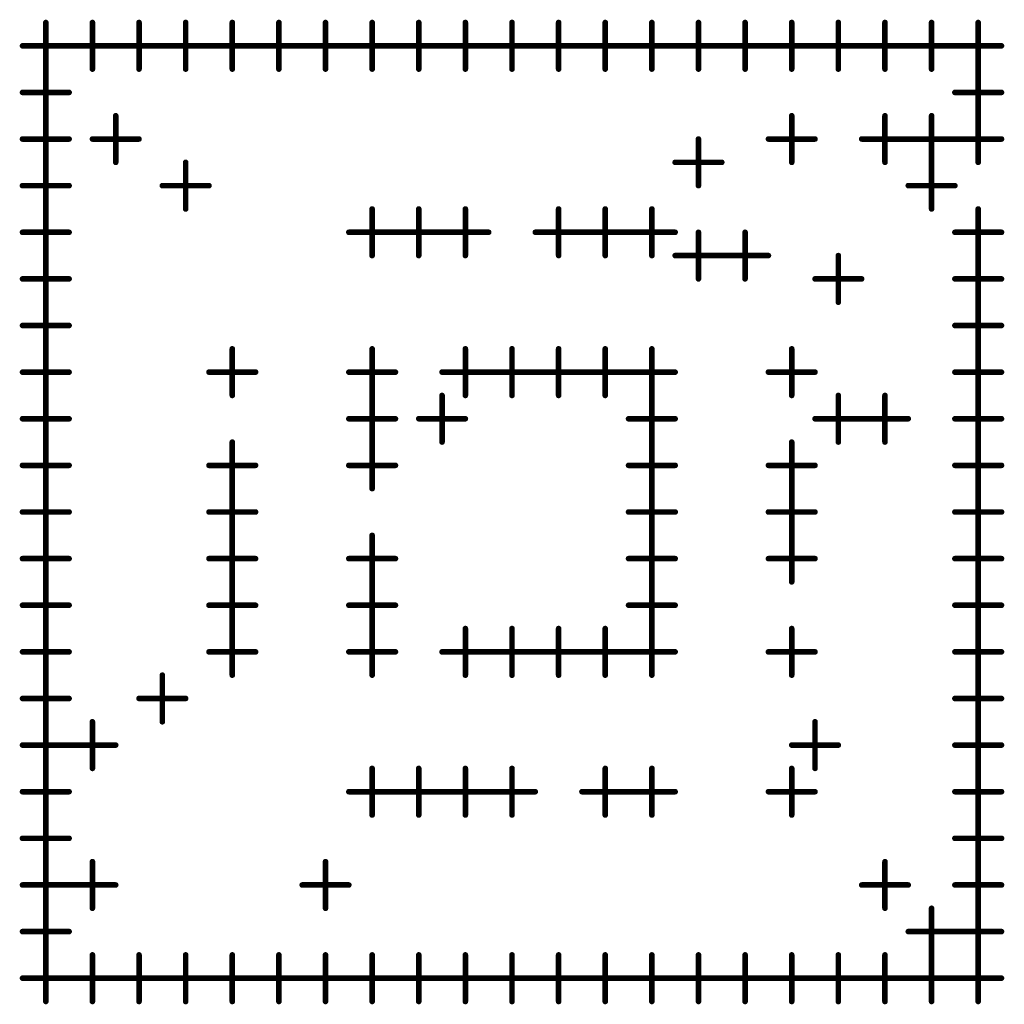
# Model space of a CAD drawing. Extents: x 28 to 61, y 24.9 to 46.
# Tile 8 of 59: x 33.6 to 34.7, y 30.3 to 31.4. Entities that reach past the tile are written whole.
import ezdxf

# ---------------------------------------------------------------- set-up
doc = ezdxf.new("R2010")
doc.units = 0
doc.layers.add('1', color=2, linetype='CONTINUOUS')

msp = doc.modelspace()

# ---------------------------------------------------------------- linework, layer by layer
at = {"layer": '1', "const_width": 0.003}
for points in [[(33.6415, 31.39, 1), (33.6385, 31.39, 1)], [(33.6915, 31.39, 1), (33.6885, 31.39, 1)], [(33.7415, 31.39, 1), (33.7385, 31.39, 1)], [(33.7915, 31.39, 1), (33.7885, 31.39, 1)], [(33.8415, 31.39, 1), (33.8385, 31.39, 1)], [(33.8915, 31.39, 1), (33.8885, 31.39, 1)], [(33.9415, 31.39, 1), (33.9385, 31.39, 1)], [(33.9915, 31.39, 1), (33.9885, 31.39, 1)], [(34.0415, 31.39, 1), (34.0385, 31.39, 1)], [(34.0915, 31.39, 1), (34.0885, 31.39, 1)], [(34.1415, 31.39, 1), (34.1385, 31.39, 1)], [(34.1915, 31.39, 1), (34.1885, 31.39, 1)], [(34.2415, 31.39, 1), (34.2385, 31.39, 1)], [(34.2915, 31.39, 1), (34.2885, 31.39, 1)], [(34.3415, 31.39, 1), (34.3385, 31.39, 1)], [(34.3915, 31.39, 1), (34.3885, 31.39, 1)], [(34.4415, 31.39, 1), (34.4385, 31.39, 1)], [(34.4915, 31.39, 1), (34.4885, 31.39, 1)], [(34.5415, 31.39, 1), (34.5385, 31.39, 1)], [(34.5915, 31.39, 1), (34.5885, 31.39, 1)], [(34.6415, 31.39, 1), (34.6385, 31.39, 1)], [(33.6165, 31.365, 1), (33.6135, 31.365, 1)], [(33.6665, 31.365, 1), (33.6635, 31.365, 1)], [(33.6665, 31.365, 1), (33.6635, 31.365, 1)], [(33.7165, 31.365, 1), (33.7135, 31.365, 1)], [(33.7165, 31.365, 1), (33.7135, 31.365, 1)], [(33.7665, 31.365, 1), (33.7635, 31.365, 1)], [(33.7665, 31.365, 1), (33.7635, 31.365, 1)], [(33.8165, 31.365, 1), (33.8135, 31.365, 1)], [(33.8165, 31.365, 1), (33.8135, 31.365, 1)], [(33.8665, 31.365, 1), (33.8635, 31.365, 1)], [(33.8665, 31.365, 1), (33.8635, 31.365, 1)], [(33.9165, 31.365, 1), (33.9135, 31.365, 1)], [(33.9165, 31.365, 1), (33.9135, 31.365, 1)], [(33.9665, 31.365, 1), (33.9635, 31.365, 1)], [(33.9665, 31.365, 1), (33.9635, 31.365, 1)], [(34.0165, 31.365, 1), (34.0135, 31.365, 1)], [(34.0165, 31.365, 1), (34.0135, 31.365, 1)], [(34.0665, 31.365, 1), (34.0635, 31.365, 1)], [(34.0665, 31.365, 1), (34.0635, 31.365, 1)], [(34.1165, 31.365, 1), (34.1135, 31.365, 1)], [(34.1165, 31.365, 1), (34.1135, 31.365, 1)], [(34.1665, 31.365, 1), (34.1635, 31.365, 1)], [(34.1665, 31.365, 1), (34.1635, 31.365, 1)], [(34.2165, 31.365, 1), (34.2135, 31.365, 1)], [(34.2165, 31.365, 1), (34.2135, 31.365, 1)], [(34.2665, 31.365, 1), (34.2635, 31.365, 1)], [(34.2665, 31.365, 1), (34.2635, 31.365, 1)], [(34.3165, 31.365, 1), (34.3135, 31.365, 1)], [(34.3165, 31.365, 1), (34.3135, 31.365, 1)], [(34.3665, 31.365, 1), (34.3635, 31.365, 1)], [(34.3665, 31.365, 1), (34.3635, 31.365, 1)], [(34.4165, 31.365, 1), (34.4135, 31.365, 1)], [(34.4165, 31.365, 1), (34.4135, 31.365, 1)], [(34.4665, 31.365, 1), (34.4635, 31.365, 1)], [(34.4665, 31.365, 1), (34.4635, 31.365, 1)], [(34.5165, 31.365, 1), (34.5135, 31.365, 1)], [(34.5165, 31.365, 1), (34.5135, 31.365, 1)], [(34.5665, 31.365, 1), (34.5635, 31.365, 1)], [(34.5665, 31.365, 1), (34.5635, 31.365, 1)], [(34.6165, 31.365, 1), (34.6135, 31.365, 1)], [(34.6165, 31.365, 1), (34.6135, 31.365, 1)], [(34.6665, 31.365, 1), (34.6635, 31.365, 1)], [(33.6415, 31.34, 1), (33.6385, 31.34, 1)], [(33.6415, 31.34, 1), (33.6385, 31.34, 1)], [(33.6915, 31.34, 1), (33.6885, 31.34, 1)], [(33.7415, 31.34, 1), (33.7385, 31.34, 1)], [(33.7915, 31.34, 1), (33.7885, 31.34, 1)], [(33.8415, 31.34, 1), (33.8385, 31.34, 1)], [(33.8915, 31.34, 1), (33.8885, 31.34, 1)], [(33.9415, 31.34, 1), (33.9385, 31.34, 1)], [(33.9915, 31.34, 1), (33.9885, 31.34, 1)], [(34.0415, 31.34, 1), (34.0385, 31.34, 1)], [(34.0915, 31.34, 1), (34.0885, 31.34, 1)], [(34.1415, 31.34, 1), (34.1385, 31.34, 1)], [(34.1915, 31.34, 1), (34.1885, 31.34, 1)], [(34.2415, 31.34, 1), (34.2385, 31.34, 1)], [(34.2915, 31.34, 1), (34.2885, 31.34, 1)], [(34.3415, 31.34, 1), (34.3385, 31.34, 1)], [(34.3915, 31.34, 1), (34.3885, 31.34, 1)], [(34.4415, 31.34, 1), (34.4385, 31.34, 1)], [(34.4915, 31.34, 1), (34.4885, 31.34, 1)], [(34.5415, 31.34, 1), (34.5385, 31.34, 1)], [(34.5915, 31.34, 1), (34.5885, 31.34, 1)], [(34.6415, 31.34, 1), (34.6385, 31.34, 1)], [(34.6415, 31.34, 1), (34.6385, 31.34, 1)], [(33.6165, 31.315, 1), (33.6135, 31.315, 1)], [(33.6665, 31.315, 1), (33.6635, 31.315, 1)], [(34.6165, 31.315, 1), (34.6135, 31.315, 1)], [(34.6665, 31.315, 1), (34.6635, 31.315, 1)], [(33.6415, 31.29, 1), (33.6385, 31.29, 1)], [(33.6415, 31.29, 1), (33.6385, 31.29, 1)], [(33.7165, 31.29, 1), (33.7135, 31.29, 1)], [(34.4415, 31.29, 1), (34.4385, 31.29, 1)], [(34.5415, 31.29, 1), (34.5385, 31.29, 1)], [(34.5915, 31.29, 1), (34.5885, 31.29, 1)], [(34.6415, 31.29, 1), (34.6385, 31.29, 1)], [(34.6415, 31.29, 1), (34.6385, 31.29, 1)], [(33.6165, 31.265, 1), (33.6135, 31.265, 1)], [(33.6665, 31.265, 1), (33.6635, 31.265, 1)], [(33.6915, 31.265, 1), (33.6885, 31.265, 1)], [(33.7415, 31.265, 1), (33.7385, 31.265, 1)], [(34.3415, 31.265, 1), (34.3385, 31.265, 1)], [(34.4165, 31.265, 1), (34.4135, 31.265, 1)], [(34.4665, 31.265, 1), (34.4635, 31.265, 1)], [(34.5165, 31.265, 1), (34.5135, 31.265, 1)], [(34.5665, 31.265, 1), (34.5635, 31.265, 1)], [(34.5665, 31.265, 1), (34.5635, 31.265, 1)], [(34.6165, 31.265, 1), (34.6135, 31.265, 1)], [(34.6165, 31.265, 1), (34.6135, 31.265, 1)], [(34.6665, 31.265, 1), (34.6635, 31.265, 1)], [(33.6415, 31.24, 1), (33.6385, 31.24, 1)], [(33.6415, 31.24, 1), (33.6385, 31.24, 1)], [(33.7165, 31.24, 1), (33.7135, 31.24, 1)], [(33.7915, 31.24, 1), (33.7885, 31.24, 1)], [(34.3165, 31.24, 1), (34.3135, 31.24, 1)], [(34.3665, 31.24, 1), (34.3635, 31.24, 1)], [(34.4415, 31.24, 1), (34.4385, 31.24, 1)], [(34.5415, 31.24, 1), (34.5385, 31.24, 1)], [(34.5915, 31.24, 1), (34.5885, 31.24, 1)], [(34.5915, 31.24, 1), (34.5885, 31.24, 1)], [(34.6415, 31.24, 1), (34.6385, 31.24, 1)], [(33.6165, 31.215, 1), (33.6135, 31.215, 1)], [(33.6665, 31.215, 1), (33.6635, 31.215, 1)], [(33.7665, 31.215, 1), (33.7635, 31.215, 1)], [(33.8165, 31.215, 1), (33.8135, 31.215, 1)], [(34.3415, 31.215, 1), (34.3385, 31.215, 1)], [(34.5665, 31.215, 1), (34.5635, 31.215, 1)], [(34.6165, 31.215, 1), (34.6135, 31.215, 1)], [(33.6415, 31.19, 1), (33.6385, 31.19, 1)], [(33.6415, 31.19, 1), (33.6385, 31.19, 1)], [(33.7915, 31.19, 1), (33.7885, 31.19, 1)], [(33.9915, 31.19, 1), (33.9885, 31.19, 1)], [(34.0415, 31.19, 1), (34.0385, 31.19, 1)], [(34.0915, 31.19, 1), (34.0885, 31.19, 1)], [(34.1915, 31.19, 1), (34.1885, 31.19, 1)], [(34.2415, 31.19, 1), (34.2385, 31.19, 1)], [(34.2915, 31.19, 1), (34.2885, 31.19, 1)], [(34.5915, 31.19, 1), (34.5885, 31.19, 1)], [(34.6415, 31.19, 1), (34.6385, 31.19, 1)], [(33.6165, 31.165, 1), (33.6135, 31.165, 1)], [(33.6665, 31.165, 1), (33.6635, 31.165, 1)], [(33.9665, 31.165, 1), (33.9635, 31.165, 1)], [(34.0165, 31.165, 1), (34.0135, 31.165, 1)], [(34.0165, 31.165, 1), (34.0135, 31.165, 1)], [(34.0665, 31.165, 1), (34.0635, 31.165, 1)], [(34.0665, 31.165, 1), (34.0635, 31.165, 1)], [(34.1165, 31.165, 1), (34.1135, 31.165, 1)], [(34.1665, 31.165, 1), (34.1635, 31.165, 1)], [(34.2165, 31.165, 1), (34.2135, 31.165, 1)], [(34.2165, 31.165, 1), (34.2135, 31.165, 1)], [(34.2665, 31.165, 1), (34.2635, 31.165, 1)], [(34.2665, 31.165, 1), (34.2635, 31.165, 1)], [(34.3165, 31.165, 1), (34.3135, 31.165, 1)], [(34.3415, 31.165, 1), (34.3385, 31.165, 1)], [(34.3915, 31.165, 1), (34.3885, 31.165, 1)], [(34.6165, 31.165, 1), (34.6135, 31.165, 1)], [(34.6665, 31.165, 1), (34.6635, 31.165, 1)], [(33.6415, 31.14, 1), (33.6385, 31.14, 1)], [(33.6415, 31.14, 1), (33.6385, 31.14, 1)], [(33.9915, 31.14, 1), (33.9885, 31.14, 1)], [(34.0415, 31.14, 1), (34.0385, 31.14, 1)], [(34.0915, 31.14, 1), (34.0885, 31.14, 1)], [(34.1915, 31.14, 1), (34.1885, 31.14, 1)], [(34.2415, 31.14, 1), (34.2385, 31.14, 1)], [(34.2915, 31.14, 1), (34.2885, 31.14, 1)], [(34.3165, 31.14, 1), (34.3135, 31.14, 1)], [(34.3665, 31.14, 1), (34.3635, 31.14, 1)], [(34.3665, 31.14, 1), (34.3635, 31.14, 1)], [(34.4165, 31.14, 1), (34.4135, 31.14, 1)], [(34.4915, 31.14, 1), (34.4885, 31.14, 1)], [(34.6415, 31.14, 1), (34.6385, 31.14, 1)], [(34.6415, 31.14, 1), (34.6385, 31.14, 1)], [(33.6165, 31.115, 1), (33.6135, 31.115, 1)], [(33.6665, 31.115, 1), (33.6635, 31.115, 1)], [(34.3415, 31.115, 1), (34.3385, 31.115, 1)], [(34.3915, 31.115, 1), (34.3885, 31.115, 1)], [(34.4665, 31.115, 1), (34.4635, 31.115, 1)], [(34.5165, 31.115, 1), (34.5135, 31.115, 1)], [(34.6165, 31.115, 1), (34.6135, 31.115, 1)], [(34.6665, 31.115, 1), (34.6635, 31.115, 1)], [(33.6415, 31.09, 1), (33.6385, 31.09, 1)], [(33.6415, 31.09, 1), (33.6385, 31.09, 1)], [(34.4915, 31.09, 1), (34.4885, 31.09, 1)], [(34.6415, 31.09, 1), (34.6385, 31.09, 1)], [(34.6415, 31.09, 1), (34.6385, 31.09, 1)], [(33.6165, 31.065, 1), (33.6135, 31.065, 1)], [(33.6665, 31.065, 1), (33.6635, 31.065, 1)], [(34.6165, 31.065, 1), (34.6135, 31.065, 1)], [(34.6665, 31.065, 1), (34.6635, 31.065, 1)], [(33.6415, 31.04, 1), (33.6385, 31.04, 1)], [(33.6415, 31.04, 1), (33.6385, 31.04, 1)], [(33.8415, 31.04, 1), (33.8385, 31.04, 1)], [(33.9915, 31.04, 1), (33.9885, 31.04, 1)], [(34.0915, 31.04, 1), (34.0885, 31.04, 1)], [(34.1415, 31.04, 1), (34.1385, 31.04, 1)], [(34.1915, 31.04, 1), (34.1885, 31.04, 1)], [(34.2415, 31.04, 1), (34.2385, 31.04, 1)], [(34.2915, 31.04, 1), (34.2885, 31.04, 1)], [(34.4415, 31.04, 1), (34.4385, 31.04, 1)], [(34.6415, 31.04, 1), (34.6385, 31.04, 1)], [(34.6415, 31.04, 1), (34.6385, 31.04, 1)], [(33.6165, 31.015, 1), (33.6135, 31.015, 1)], [(33.6665, 31.015, 1), (33.6635, 31.015, 1)], [(33.8165, 31.015, 1), (33.8135, 31.015, 1)], [(33.8665, 31.015, 1), (33.8635, 31.015, 1)], [(33.9665, 31.015, 1), (33.9635, 31.015, 1)], [(34.0165, 31.015, 1), (34.0135, 31.015, 1)], [(34.0665, 31.015, 1), (34.0635, 31.015, 1)], [(34.1165, 31.015, 1), (34.1135, 31.015, 1)], [(34.1165, 31.015, 1), (34.1135, 31.015, 1)], [(34.1665, 31.015, 1), (34.1635, 31.015, 1)], [(34.1665, 31.015, 1), (34.1635, 31.015, 1)], [(34.2165, 31.015, 1), (34.2135, 31.015, 1)], [(34.2165, 31.015, 1), (34.2135, 31.015, 1)], [(34.2665, 31.015, 1), (34.2635, 31.015, 1)], [(34.2665, 31.015, 1), (34.2635, 31.015, 1)], [(34.3165, 31.015, 1), (34.3135, 31.015, 1)], [(34.4165, 31.015, 1), (34.4135, 31.015, 1)], [(34.4665, 31.015, 1), (34.4635, 31.015, 1)], [(34.6165, 31.015, 1), (34.6135, 31.015, 1)], [(34.6665, 31.015, 1), (34.6635, 31.015, 1)], [(33.6415, 30.99, 1), (33.6385, 30.99, 1)], [(33.6415, 30.99, 1), (33.6385, 30.99, 1)], [(33.8415, 30.99, 1), (33.8385, 30.99, 1)], [(33.9915, 30.99, 1), (33.9885, 30.99, 1)], [(33.9915, 30.99, 1), (33.9885, 30.99, 1)], [(34.0665, 30.99, 1), (34.0635, 30.99, 1)], [(34.0915, 30.99, 1), (34.0885, 30.99, 1)], [(34.1415, 30.99, 1), (34.1385, 30.99, 1)], [(34.1915, 30.99, 1), (34.1885, 30.99, 1)], [(34.2415, 30.99, 1), (34.2385, 30.99, 1)], [(34.2915, 30.99, 1), (34.2885, 30.99, 1)], [(34.2915, 30.99, 1), (34.2885, 30.99, 1)], [(34.4415, 30.99, 1), (34.4385, 30.99, 1)], [(34.4915, 30.99, 1), (34.4885, 30.99, 1)], [(34.5415, 30.99, 1), (34.5385, 30.99, 1)], [(34.6415, 30.99, 1), (34.6385, 30.99, 1)], [(34.6415, 30.99, 1), (34.6385, 30.99, 1)], [(33.6165, 30.965, 1), (33.6135, 30.965, 1)], [(33.6665, 30.965, 1), (33.6635, 30.965, 1)], [(33.9665, 30.965, 1), (33.9635, 30.965, 1)], [(34.0165, 30.965, 1), (34.0135, 30.965, 1)], [(34.0415, 30.965, 1), (34.0385, 30.965, 1)], [(34.0915, 30.965, 1), (34.0885, 30.965, 1)], [(34.2665, 30.965, 1), (34.2635, 30.965, 1)], [(34.3165, 30.965, 1), (34.3135, 30.965, 1)], [(34.4665, 30.965, 1), (34.4635, 30.965, 1)], [(34.5165, 30.965, 1), (34.5135, 30.965, 1)], [(34.5165, 30.965, 1), (34.5135, 30.965, 1)], [(34.5665, 30.965, 1), (34.5635, 30.965, 1)], [(34.6165, 30.965, 1), (34.6135, 30.965, 1)], [(34.6665, 30.965, 1), (34.6635, 30.965, 1)], [(33.6415, 30.94, 1), (33.6385, 30.94, 1)], [(33.6415, 30.94, 1), (33.6385, 30.94, 1)], [(33.8415, 30.94, 1), (33.8385, 30.94, 1)], [(33.9915, 30.94, 1), (33.9885, 30.94, 1)], [(33.9915, 30.94, 1), (33.9885, 30.94, 1)], [(34.0665, 30.94, 1), (34.0635, 30.94, 1)], [(34.2915, 30.94, 1), (34.2885, 30.94, 1)], [(34.2915, 30.94, 1), (34.2885, 30.94, 1)], [(34.4415, 30.94, 1), (34.4385, 30.94, 1)], [(34.4915, 30.94, 1), (34.4885, 30.94, 1)], [(34.5415, 30.94, 1), (34.5385, 30.94, 1)], [(34.6415, 30.94, 1), (34.6385, 30.94, 1)], [(34.6415, 30.94, 1), (34.6385, 30.94, 1)], [(33.6165, 30.915, 1), (33.6135, 30.915, 1)], [(33.6665, 30.915, 1), (33.6635, 30.915, 1)], [(33.8165, 30.915, 1), (33.8135, 30.915, 1)], [(33.8665, 30.915, 1), (33.8635, 30.915, 1)], [(33.9665, 30.915, 1), (33.9635, 30.915, 1)], [(34.0165, 30.915, 1), (34.0135, 30.915, 1)], [(34.2665, 30.915, 1), (34.2635, 30.915, 1)], [(34.3165, 30.915, 1), (34.3135, 30.915, 1)], [(34.4165, 30.915, 1), (34.4135, 30.915, 1)], [(34.4665, 30.915, 1), (34.4635, 30.915, 1)], [(34.6165, 30.915, 1), (34.6135, 30.915, 1)], [(34.6665, 30.915, 1), (34.6635, 30.915, 1)], [(33.6415, 30.89, 1), (33.6385, 30.89, 1)], [(33.6415, 30.89, 1), (33.6385, 30.89, 1)], [(33.8415, 30.89, 1), (33.8385, 30.89, 1)], [(33.8415, 30.89, 1), (33.8385, 30.89, 1)], [(33.9915, 30.89, 1), (33.9885, 30.89, 1)], [(34.2915, 30.89, 1), (34.2885, 30.89, 1)], [(34.2915, 30.89, 1), (34.2885, 30.89, 1)], [(34.4415, 30.89, 1), (34.4385, 30.89, 1)], [(34.4415, 30.89, 1), (34.4385, 30.89, 1)], [(34.6415, 30.89, 1), (34.6385, 30.89, 1)], [(34.6415, 30.89, 1), (34.6385, 30.89, 1)], [(33.6165, 30.865, 1), (33.6135, 30.865, 1)], [(33.6665, 30.865, 1), (33.6635, 30.865, 1)], [(33.8165, 30.865, 1), (33.8135, 30.865, 1)], [(33.8665, 30.865, 1), (33.8635, 30.865, 1)], [(34.2665, 30.865, 1), (34.2635, 30.865, 1)], [(34.3165, 30.865, 1), (34.3135, 30.865, 1)], [(34.4165, 30.865, 1), (34.4135, 30.865, 1)], [(34.4665, 30.865, 1), (34.4635, 30.865, 1)], [(34.6165, 30.865, 1), (34.6135, 30.865, 1)], [(34.6665, 30.865, 1), (34.6635, 30.865, 1)], [(33.6415, 30.84, 1), (33.6385, 30.84, 1)], [(33.6415, 30.84, 1), (33.6385, 30.84, 1)], [(33.8415, 30.84, 1), (33.8385, 30.84, 1)], [(33.8415, 30.84, 1), (33.8385, 30.84, 1)], [(33.9915, 30.84, 1), (33.9885, 30.84, 1)], [(34.2915, 30.84, 1), (34.2885, 30.84, 1)], [(34.2915, 30.84, 1), (34.2885, 30.84, 1)], [(34.4415, 30.84, 1), (34.4385, 30.84, 1)], [(34.4415, 30.84, 1), (34.4385, 30.84, 1)], [(34.6415, 30.84, 1), (34.6385, 30.84, 1)], [(34.6415, 30.84, 1), (34.6385, 30.84, 1)], [(33.6165, 30.815, 1), (33.6135, 30.815, 1)], [(33.6665, 30.815, 1), (33.6635, 30.815, 1)], [(33.8165, 30.815, 1), (33.8135, 30.815, 1)], [(33.8665, 30.815, 1), (33.8635, 30.815, 1)], [(33.9665, 30.815, 1), (33.9635, 30.815, 1)], [(34.0165, 30.815, 1), (34.0135, 30.815, 1)], [(34.2665, 30.815, 1), (34.2635, 30.815, 1)], [(34.3165, 30.815, 1), (34.3135, 30.815, 1)], [(34.4165, 30.815, 1), (34.4135, 30.815, 1)], [(34.4665, 30.815, 1), (34.4635, 30.815, 1)], [(34.6165, 30.815, 1), (34.6135, 30.815, 1)], [(34.6665, 30.815, 1), (34.6635, 30.815, 1)], [(33.6415, 30.79, 1), (33.6385, 30.79, 1)], [(33.6415, 30.79, 1), (33.6385, 30.79, 1)], [(33.8415, 30.79, 1), (33.8385, 30.79, 1)], [(33.8415, 30.79, 1), (33.8385, 30.79, 1)], [(33.9915, 30.79, 1), (33.9885, 30.79, 1)], [(33.9915, 30.79, 1), (33.9885, 30.79, 1)], [(34.2915, 30.79, 1), (34.2885, 30.79, 1)], [(34.2915, 30.79, 1), (34.2885, 30.79, 1)], [(34.4415, 30.79, 1), (34.4385, 30.79, 1)], [(34.6415, 30.79, 1), (34.6385, 30.79, 1)], [(34.6415, 30.79, 1), (34.6385, 30.79, 1)], [(33.6165, 30.765, 1), (33.6135, 30.765, 1)], [(33.6665, 30.765, 1), (33.6635, 30.765, 1)], [(33.8165, 30.765, 1), (33.8135, 30.765, 1)], [(33.8665, 30.765, 1), (33.8635, 30.765, 1)], [(33.9665, 30.765, 1), (33.9635, 30.765, 1)], [(34.0165, 30.765, 1), (34.0135, 30.765, 1)], [(34.2665, 30.765, 1), (34.2635, 30.765, 1)], [(34.3165, 30.765, 1), (34.3135, 30.765, 1)], [(34.6165, 30.765, 1), (34.6135, 30.765, 1)], [(34.6665, 30.765, 1), (34.6635, 30.765, 1)], [(33.6415, 30.74, 1), (33.6385, 30.74, 1)], [(33.6415, 30.74, 1), (33.6385, 30.74, 1)], [(33.8415, 30.74, 1), (33.8385, 30.74, 1)], [(33.8415, 30.74, 1), (33.8385, 30.74, 1)], [(33.9915, 30.74, 1), (33.9885, 30.74, 1)], [(33.9915, 30.74, 1), (33.9885, 30.74, 1)], [(34.0915, 30.74, 1), (34.0885, 30.74, 1)], [(34.1415, 30.74, 1), (34.1385, 30.74, 1)], [(34.1915, 30.74, 1), (34.1885, 30.74, 1)], [(34.2415, 30.74, 1), (34.2385, 30.74, 1)], [(34.2915, 30.74, 1), (34.2885, 30.74, 1)], [(34.2915, 30.74, 1), (34.2885, 30.74, 1)], [(34.4415, 30.74, 1), (34.4385, 30.74, 1)], [(34.6415, 30.74, 1), (34.6385, 30.74, 1)], [(34.6415, 30.74, 1), (34.6385, 30.74, 1)], [(33.6165, 30.715, 1), (33.6135, 30.715, 1)], [(33.6665, 30.715, 1), (33.6635, 30.715, 1)], [(33.8165, 30.715, 1), (33.8135, 30.715, 1)], [(33.8665, 30.715, 1), (33.8635, 30.715, 1)], [(33.9665, 30.715, 1), (33.9635, 30.715, 1)], [(34.0165, 30.715, 1), (34.0135, 30.715, 1)], [(34.0665, 30.715, 1), (34.0635, 30.715, 1)], [(34.1165, 30.715, 1), (34.1135, 30.715, 1)], [(34.1165, 30.715, 1), (34.1135, 30.715, 1)], [(34.1665, 30.715, 1), (34.1635, 30.715, 1)], [(34.1665, 30.715, 1), (34.1635, 30.715, 1)], [(34.2165, 30.715, 1), (34.2135, 30.715, 1)], [(34.2165, 30.715, 1), (34.2135, 30.715, 1)], [(34.2665, 30.715, 1), (34.2635, 30.715, 1)], [(34.2665, 30.715, 1), (34.2635, 30.715, 1)], [(34.3165, 30.715, 1), (34.3135, 30.715, 1)], [(34.4165, 30.715, 1), (34.4135, 30.715, 1)], [(34.4665, 30.715, 1), (34.4635, 30.715, 1)], [(34.6165, 30.715, 1), (34.6135, 30.715, 1)], [(34.6665, 30.715, 1), (34.6635, 30.715, 1)], [(33.6415, 30.69, 1), (33.6385, 30.69, 1)], [(33.6415, 30.69, 1), (33.6385, 30.69, 1)], [(33.7665, 30.69, 1), (33.7635, 30.69, 1)], [(33.8415, 30.69, 1), (33.8385, 30.69, 1)], [(33.9915, 30.69, 1), (33.9885, 30.69, 1)], [(34.0915, 30.69, 1), (34.0885, 30.69, 1)], [(34.1415, 30.69, 1), (34.1385, 30.69, 1)], [(34.1915, 30.69, 1), (34.1885, 30.69, 1)], [(34.2415, 30.69, 1), (34.2385, 30.69, 1)], [(34.2915, 30.69, 1), (34.2885, 30.69, 1)], [(34.4415, 30.69, 1), (34.4385, 30.69, 1)], [(34.6415, 30.69, 1), (34.6385, 30.69, 1)], [(34.6415, 30.69, 1), (34.6385, 30.69, 1)], [(33.6165, 30.665, 1), (33.6135, 30.665, 1)], [(33.6665, 30.665, 1), (33.6635, 30.665, 1)], [(33.7415, 30.665, 1), (33.7385, 30.665, 1)], [(33.7915, 30.665, 1), (33.7885, 30.665, 1)], [(34.6165, 30.665, 1), (34.6135, 30.665, 1)], [(34.6665, 30.665, 1), (34.6635, 30.665, 1)], [(33.6415, 30.64, 1), (33.6385, 30.64, 1)], [(33.6415, 30.64, 1), (33.6385, 30.64, 1)], [(33.6915, 30.64, 1), (33.6885, 30.64, 1)], [(33.7665, 30.64, 1), (33.7635, 30.64, 1)], [(34.4665, 30.64, 1), (34.4635, 30.64, 1)], [(34.6415, 30.64, 1), (34.6385, 30.64, 1)], [(34.6415, 30.64, 1), (34.6385, 30.64, 1)], [(33.6165, 30.615, 1), (33.6135, 30.615, 1)], [(33.6665, 30.615, 1), (33.6635, 30.615, 1)], [(33.6665, 30.615, 1), (33.6635, 30.615, 1)], [(33.7165, 30.615, 1), (33.7135, 30.615, 1)], [(34.4415, 30.615, 1), (34.4385, 30.615, 1)], [(34.4915, 30.615, 1), (34.4885, 30.615, 1)], [(34.6165, 30.615, 1), (34.6135, 30.615, 1)], [(34.6665, 30.615, 1), (34.6635, 30.615, 1)], [(33.6415, 30.59, 1), (33.6385, 30.59, 1)], [(33.6415, 30.59, 1), (33.6385, 30.59, 1)], [(33.6915, 30.59, 1), (33.6885, 30.59, 1)], [(33.9915, 30.59, 1), (33.9885, 30.59, 1)], [(34.0415, 30.59, 1), (34.0385, 30.59, 1)], [(34.0915, 30.59, 1), (34.0885, 30.59, 1)], [(34.1415, 30.59, 1), (34.1385, 30.59, 1)], [(34.2415, 30.59, 1), (34.2385, 30.59, 1)], [(34.2915, 30.59, 1), (34.2885, 30.59, 1)], [(34.4415, 30.59, 1), (34.4385, 30.59, 1)], [(34.4665, 30.59, 1), (34.4635, 30.59, 1)], [(34.6415, 30.59, 1), (34.6385, 30.59, 1)], [(34.6415, 30.59, 1), (34.6385, 30.59, 1)], [(33.6165, 30.565, 1), (33.6135, 30.565, 1)], [(33.6665, 30.565, 1), (33.6635, 30.565, 1)], [(33.9665, 30.565, 1), (33.9635, 30.565, 1)], [(34.0165, 30.565, 1), (34.0135, 30.565, 1)], [(34.0165, 30.565, 1), (34.0135, 30.565, 1)], [(34.0665, 30.565, 1), (34.0635, 30.565, 1)], [(34.0665, 30.565, 1), (34.0635, 30.565, 1)], [(34.1165, 30.565, 1), (34.1135, 30.565, 1)], [(34.1165, 30.565, 1), (34.1135, 30.565, 1)], [(34.1665, 30.565, 1), (34.1635, 30.565, 1)], [(34.2165, 30.565, 1), (34.2135, 30.565, 1)], [(34.2665, 30.565, 1), (34.2635, 30.565, 1)], [(34.2665, 30.565, 1), (34.2635, 30.565, 1)], [(34.3165, 30.565, 1), (34.3135, 30.565, 1)], [(34.4165, 30.565, 1), (34.4135, 30.565, 1)], [(34.4665, 30.565, 1), (34.4635, 30.565, 1)], [(34.6165, 30.565, 1), (34.6135, 30.565, 1)], [(34.6665, 30.565, 1), (34.6635, 30.565, 1)], [(33.6415, 30.54, 1), (33.6385, 30.54, 1)], [(33.6415, 30.54, 1), (33.6385, 30.54, 1)], [(33.9915, 30.54, 1), (33.9885, 30.54, 1)], [(34.0415, 30.54, 1), (34.0385, 30.54, 1)], [(34.0915, 30.54, 1), (34.0885, 30.54, 1)], [(34.1415, 30.54, 1), (34.1385, 30.54, 1)], [(34.2415, 30.54, 1), (34.2385, 30.54, 1)], [(34.2915, 30.54, 1), (34.2885, 30.54, 1)], [(34.4415, 30.54, 1), (34.4385, 30.54, 1)], [(34.6415, 30.54, 1), (34.6385, 30.54, 1)], [(34.6415, 30.54, 1), (34.6385, 30.54, 1)], [(33.6165, 30.515, 1), (33.6135, 30.515, 1)], [(33.6665, 30.515, 1), (33.6635, 30.515, 1)], [(34.6165, 30.515, 1), (34.6135, 30.515, 1)], [(34.6665, 30.515, 1), (34.6635, 30.515, 1)], [(33.6415, 30.49, 1), (33.6385, 30.49, 1)], [(33.6415, 30.49, 1), (33.6385, 30.49, 1)], [(33.6915, 30.49, 1), (33.6885, 30.49, 1)], [(33.9415, 30.49, 1), (33.9385, 30.49, 1)], [(34.5415, 30.49, 1), (34.5385, 30.49, 1)], [(34.6415, 30.49, 1), (34.6385, 30.49, 1)], [(34.6415, 30.49, 1), (34.6385, 30.49, 1)], [(33.6165, 30.465, 1), (33.6135, 30.465, 1)], [(33.6665, 30.465, 1), (33.6635, 30.465, 1)], [(33.6665, 30.465, 1), (33.6635, 30.465, 1)], [(33.7165, 30.465, 1), (33.7135, 30.465, 1)], [(33.9165, 30.465, 1), (33.9135, 30.465, 1)], [(33.9665, 30.465, 1), (33.9635, 30.465, 1)], [(34.5165, 30.465, 1), (34.5135, 30.465, 1)], [(34.5665, 30.465, 1), (34.5635, 30.465, 1)], [(34.6165, 30.465, 1), (34.6135, 30.465, 1)], [(34.6665, 30.465, 1), (34.6635, 30.465, 1)], [(33.6415, 30.44, 1), (33.6385, 30.44, 1)], [(33.6415, 30.44, 1), (33.6385, 30.44, 1)], [(33.6915, 30.44, 1), (33.6885, 30.44, 1)], [(33.9415, 30.44, 1), (33.9385, 30.44, 1)], [(34.5415, 30.44, 1), (34.5385, 30.44, 1)], [(34.5915, 30.44, 1), (34.5885, 30.44, 1)], [(34.6415, 30.44, 1), (34.6385, 30.44, 1)], [(34.6415, 30.44, 1), (34.6385, 30.44, 1)], [(33.6165, 30.415, 1), (33.6135, 30.415, 1)], [(33.6665, 30.415, 1), (33.6635, 30.415, 1)], [(34.5665, 30.415, 1), (34.5635, 30.415, 1)], [(34.6165, 30.415, 1), (34.6135, 30.415, 1)], [(34.6165, 30.415, 1), (34.6135, 30.415, 1)], [(34.6665, 30.415, 1), (34.6635, 30.415, 1)], [(33.6415, 30.39, 1), (33.6385, 30.39, 1)], [(33.6415, 30.39, 1), (33.6385, 30.39, 1)], [(33.6915, 30.39, 1), (33.6885, 30.39, 1)], [(33.7415, 30.39, 1), (33.7385, 30.39, 1)], [(33.7915, 30.39, 1), (33.7885, 30.39, 1)], [(33.8415, 30.39, 1), (33.8385, 30.39, 1)], [(33.8915, 30.39, 1), (33.8885, 30.39, 1)], [(33.9415, 30.39, 1), (33.9385, 30.39, 1)], [(33.9915, 30.39, 1), (33.9885, 30.39, 1)], [(34.0415, 30.39, 1), (34.0385, 30.39, 1)], [(34.0915, 30.39, 1), (34.0885, 30.39, 1)], [(34.1415, 30.39, 1), (34.1385, 30.39, 1)], [(34.1915, 30.39, 1), (34.1885, 30.39, 1)], [(34.2415, 30.39, 1), (34.2385, 30.39, 1)], [(34.2915, 30.39, 1), (34.2885, 30.39, 1)], [(34.3415, 30.39, 1), (34.3385, 30.39, 1)], [(34.3915, 30.39, 1), (34.3885, 30.39, 1)], [(34.4415, 30.39, 1), (34.4385, 30.39, 1)], [(34.4915, 30.39, 1), (34.4885, 30.39, 1)], [(34.5415, 30.39, 1), (34.5385, 30.39, 1)], [(34.5915, 30.39, 1), (34.5885, 30.39, 1)], [(34.5915, 30.39, 1), (34.5885, 30.39, 1)], [(34.6415, 30.39, 1), (34.6385, 30.39, 1)], [(34.6415, 30.39, 1), (34.6385, 30.39, 1)], [(33.6165, 30.365, 1), (33.6135, 30.365, 1)], [(33.6665, 30.365, 1), (33.6635, 30.365, 1)], [(33.6665, 30.365, 1), (33.6635, 30.365, 1)], [(33.7165, 30.365, 1), (33.7135, 30.365, 1)], [(33.7165, 30.365, 1), (33.7135, 30.365, 1)], [(33.7665, 30.365, 1), (33.7635, 30.365, 1)], [(33.7665, 30.365, 1), (33.7635, 30.365, 1)], [(33.8165, 30.365, 1), (33.8135, 30.365, 1)], [(33.8165, 30.365, 1), (33.8135, 30.365, 1)], [(33.8665, 30.365, 1), (33.8635, 30.365, 1)], [(33.8665, 30.365, 1), (33.8635, 30.365, 1)], [(33.9165, 30.365, 1), (33.9135, 30.365, 1)], [(33.9165, 30.365, 1), (33.9135, 30.365, 1)], [(33.9665, 30.365, 1), (33.9635, 30.365, 1)], [(33.9665, 30.365, 1), (33.9635, 30.365, 1)], [(34.0165, 30.365, 1), (34.0135, 30.365, 1)], [(34.0165, 30.365, 1), (34.0135, 30.365, 1)], [(34.0665, 30.365, 1), (34.0635, 30.365, 1)], [(34.0665, 30.365, 1), (34.0635, 30.365, 1)], [(34.1165, 30.365, 1), (34.1135, 30.365, 1)], [(34.1165, 30.365, 1), (34.1135, 30.365, 1)], [(34.1665, 30.365, 1), (34.1635, 30.365, 1)], [(34.1665, 30.365, 1), (34.1635, 30.365, 1)], [(34.2165, 30.365, 1), (34.2135, 30.365, 1)], [(34.2165, 30.365, 1), (34.2135, 30.365, 1)], [(34.2665, 30.365, 1), (34.2635, 30.365, 1)], [(34.2665, 30.365, 1), (34.2635, 30.365, 1)], [(34.3165, 30.365, 1), (34.3135, 30.365, 1)], [(34.3165, 30.365, 1), (34.3135, 30.365, 1)], [(34.3665, 30.365, 1), (34.3635, 30.365, 1)], [(34.3665, 30.365, 1), (34.3635, 30.365, 1)], [(34.4165, 30.365, 1), (34.4135, 30.365, 1)], [(34.4165, 30.365, 1), (34.4135, 30.365, 1)], [(34.4665, 30.365, 1), (34.4635, 30.365, 1)], [(34.4665, 30.365, 1), (34.4635, 30.365, 1)], [(34.5165, 30.365, 1), (34.5135, 30.365, 1)], [(34.5165, 30.365, 1), (34.5135, 30.365, 1)], [(34.5665, 30.365, 1), (34.5635, 30.365, 1)], [(34.5665, 30.365, 1), (34.5635, 30.365, 1)], [(34.6165, 30.365, 1), (34.6135, 30.365, 1)], [(34.6165, 30.365, 1), (34.6135, 30.365, 1)], [(34.6665, 30.365, 1), (34.6635, 30.365, 1)], [(33.6415, 30.34, 1), (33.6385, 30.34, 1)], [(33.6915, 30.34, 1), (33.6885, 30.34, 1)], [(33.7415, 30.34, 1), (33.7385, 30.34, 1)], [(33.7915, 30.34, 1), (33.7885, 30.34, 1)], [(33.8415, 30.34, 1), (33.8385, 30.34, 1)], [(33.8915, 30.34, 1), (33.8885, 30.34, 1)], [(33.9415, 30.34, 1), (33.9385, 30.34, 1)], [(33.9915, 30.34, 1), (33.9885, 30.34, 1)], [(34.0415, 30.34, 1), (34.0385, 30.34, 1)], [(34.0915, 30.34, 1), (34.0885, 30.34, 1)], [(34.1415, 30.34, 1), (34.1385, 30.34, 1)], [(34.1915, 30.34, 1), (34.1885, 30.34, 1)], [(34.2415, 30.34, 1), (34.2385, 30.34, 1)], [(34.2915, 30.34, 1), (34.2885, 30.34, 1)], [(34.3415, 30.34, 1), (34.3385, 30.34, 1)], [(34.3915, 30.34, 1), (34.3885, 30.34, 1)], [(34.4415, 30.34, 1), (34.4385, 30.34, 1)], [(34.4915, 30.34, 1), (34.4885, 30.34, 1)], [(34.5415, 30.34, 1), (34.5385, 30.34, 1)], [(34.5915, 30.34, 1), (34.5885, 30.34, 1)], [(34.6415, 30.34, 1), (34.6385, 30.34, 1)]]:
    msp.add_lwpolyline(points, format="xyb", close=True, dxfattribs=at)
at = {"layer": '1', "const_width": 0.006}
for points in [[(33.64, 31.34), (33.64, 31.39)], [(33.69, 31.34), (33.69, 31.39)], [(33.74, 31.34), (33.74, 31.39)], [(33.79, 31.34), (33.79, 31.39)], [(33.84, 31.34), (33.84, 31.39)], [(33.89, 31.34), (33.89, 31.39)], [(33.94, 31.34), (33.94, 31.39)], [(33.99, 31.34), (33.99, 31.39)], [(34.04, 31.34), (34.04, 31.39)], [(34.09, 31.34), (34.09, 31.39)], [(34.14, 31.34), (34.14, 31.39)], [(34.19, 31.34), (34.19, 31.39)], [(34.24, 31.34), (34.24, 31.39)], [(34.29, 31.34), (34.29, 31.39)], [(34.34, 31.34), (34.34, 31.39)], [(34.39, 31.34), (34.39, 31.39)], [(34.44, 31.34), (34.44, 31.39)], [(34.49, 31.34), (34.49, 31.39)], [(34.54, 31.34), (34.54, 31.39)], [(34.59, 31.34), (34.59, 31.39)], [(34.64, 31.34), (34.64, 31.39)], [(33.615, 31.365), (33.665, 31.365)], [(33.665, 31.365), (33.715, 31.365)], [(33.715, 31.365), (33.765, 31.365)], [(33.765, 31.365), (33.815, 31.365)], [(33.815, 31.365), (33.865, 31.365)], [(33.865, 31.365), (33.915, 31.365)], [(33.915, 31.365), (33.965, 31.365)], [(33.965, 31.365), (34.015, 31.365)], [(34.015, 31.365), (34.065, 31.365)], [(34.065, 31.365), (34.115, 31.365)], [(34.115, 31.365), (34.165, 31.365)], [(34.165, 31.365), (34.215, 31.365)], [(34.215, 31.365), (34.265, 31.365)], [(34.265, 31.365), (34.315, 31.365)], [(34.315, 31.365), (34.365, 31.365)], [(34.365, 31.365), (34.415, 31.365)], [(34.415, 31.365), (34.465, 31.365)], [(34.465, 31.365), (34.515, 31.365)], [(34.515, 31.365), (34.565, 31.365)], [(34.565, 31.365), (34.615, 31.365)], [(34.615, 31.365), (34.665, 31.365)], [(33.64, 31.29), (33.64, 31.34)], [(34.64, 31.29), (34.64, 31.34)], [(33.615, 31.315), (33.665, 31.315)], [(34.615, 31.315), (34.665, 31.315)], [(33.64, 31.24), (33.64, 31.29)], [(33.715, 31.24), (33.715, 31.29)], [(34.44, 31.24), (34.44, 31.29)], [(34.54, 31.24), (34.54, 31.29)], [(34.59, 31.24), (34.59, 31.29)], [(34.64, 31.24), (34.64, 31.29)], [(33.615, 31.265), (33.665, 31.265)], [(33.69, 31.265), (33.74, 31.265)], [(34.34, 31.215), (34.34, 31.265)], [(34.415, 31.265), (34.465, 31.265)], [(34.515, 31.265), (34.565, 31.265)], [(34.565, 31.265), (34.615, 31.265)], [(34.615, 31.265), (34.665, 31.265)], [(33.64, 31.19), (33.64, 31.24)], [(33.79, 31.19), (33.79, 31.24)], [(34.315, 31.24), (34.365, 31.24)], [(34.59, 31.19), (34.59, 31.24)], [(33.615, 31.215), (33.665, 31.215)], [(33.765, 31.215), (33.815, 31.215)], [(34.565, 31.215), (34.615, 31.215)], [(33.64, 31.14), (33.64, 31.19)], [(33.99, 31.14), (33.99, 31.19)], [(34.04, 31.14), (34.04, 31.19)], [(34.09, 31.14), (34.09, 31.19)], [(34.19, 31.14), (34.19, 31.19)], [(34.24, 31.14), (34.24, 31.19)], [(34.29, 31.14), (34.29, 31.19)], [(34.64, 31.14), (34.64, 31.19)], [(33.615, 31.165), (33.665, 31.165)], [(33.965, 31.165), (34.015, 31.165)], [(34.015, 31.165), (34.065, 31.165)], [(34.065, 31.165), (34.115, 31.165)], [(34.165, 31.165), (34.215, 31.165)], [(34.215, 31.165), (34.265, 31.165)], [(34.265, 31.165), (34.315, 31.165)], [(34.34, 31.115), (34.34, 31.165)], [(34.39, 31.115), (34.39, 31.165)], [(34.615, 31.165), (34.665, 31.165)], [(33.64, 31.09), (33.64, 31.14)], [(34.315, 31.14), (34.365, 31.14)], [(34.365, 31.14), (34.415, 31.14)], [(34.49, 31.09), (34.49, 31.14)], [(34.64, 31.09), (34.64, 31.14)], [(33.615, 31.115), (33.665, 31.115)], [(34.465, 31.115), (34.515, 31.115)], [(34.615, 31.115), (34.665, 31.115)], [(33.64, 31.04), (33.64, 31.09)], [(34.64, 31.04), (34.64, 31.09)], [(33.615, 31.065), (33.665, 31.065)], [(34.615, 31.065), (34.665, 31.065)], [(33.64, 30.99), (33.64, 31.04)], [(33.84, 30.99), (33.84, 31.04)], [(33.99, 30.99), (33.99, 31.04)], [(34.09, 30.99), (34.09, 31.04)], [(34.14, 30.99), (34.14, 31.04)], [(34.19, 30.99), (34.19, 31.04)], [(34.24, 30.99), (34.24, 31.04)], [(34.29, 30.99), (34.29, 31.04)], [(34.44, 30.99), (34.44, 31.04)], [(34.64, 30.99), (34.64, 31.04)], [(33.615, 31.015), (33.665, 31.015)], [(33.815, 31.015), (33.865, 31.015)], [(33.965, 31.015), (34.015, 31.015)], [(34.065, 31.015), (34.115, 31.015)], [(34.115, 31.015), (34.165, 31.015)], [(34.165, 31.015), (34.215, 31.015)], [(34.215, 31.015), (34.265, 31.015)], [(34.265, 31.015), (34.315, 31.015)], [(34.415, 31.015), (34.465, 31.015)], [(34.615, 31.015), (34.665, 31.015)], [(33.64, 30.94), (33.64, 30.99)], [(33.99, 30.94), (33.99, 30.99)], [(34.065, 30.94), (34.065, 30.99)], [(34.29, 30.94), (34.29, 30.99)], [(34.49, 30.94), (34.49, 30.99)], [(34.54, 30.94), (34.54, 30.99)], [(34.64, 30.94), (34.64, 30.99)], [(33.615, 30.965), (33.665, 30.965)], [(33.965, 30.965), (34.015, 30.965)], [(34.04, 30.965), (34.09, 30.965)], [(34.265, 30.965), (34.315, 30.965)], [(34.465, 30.965), (34.515, 30.965)], [(34.515, 30.965), (34.565, 30.965)], [(34.615, 30.965), (34.665, 30.965)], [(33.64, 30.89), (33.64, 30.94)], [(33.84, 30.89), (33.84, 30.94)], [(33.99, 30.89), (33.99, 30.94)], [(34.29, 30.89), (34.29, 30.94)], [(34.44, 30.89), (34.44, 30.94)], [(34.64, 30.89), (34.64, 30.94)], [(33.615, 30.915), (33.665, 30.915)], [(33.815, 30.915), (33.865, 30.915)], [(33.965, 30.915), (34.015, 30.915)], [(34.265, 30.915), (34.315, 30.915)], [(34.415, 30.915), (34.465, 30.915)], [(34.615, 30.915), (34.665, 30.915)], [(33.64, 30.84), (33.64, 30.89)], [(33.84, 30.84), (33.84, 30.89)], [(34.29, 30.84), (34.29, 30.89)], [(34.44, 30.84), (34.44, 30.89)], [(34.64, 30.84), (34.64, 30.89)], [(33.615, 30.865), (33.665, 30.865)], [(33.815, 30.865), (33.865, 30.865)], [(34.265, 30.865), (34.315, 30.865)], [(34.415, 30.865), (34.465, 30.865)], [(34.615, 30.865), (34.665, 30.865)], [(33.64, 30.79), (33.64, 30.84)], [(33.84, 30.79), (33.84, 30.84)], [(33.99, 30.79), (33.99, 30.84)], [(34.29, 30.79), (34.29, 30.84)], [(34.44, 30.79), (34.44, 30.84)], [(34.64, 30.79), (34.64, 30.84)], [(33.615, 30.815), (33.665, 30.815)], [(33.815, 30.815), (33.865, 30.815)], [(33.965, 30.815), (34.015, 30.815)], [(34.265, 30.815), (34.315, 30.815)], [(34.415, 30.815), (34.465, 30.815)], [(34.615, 30.815), (34.665, 30.815)], [(33.64, 30.74), (33.64, 30.79)], [(33.84, 30.74), (33.84, 30.79)], [(33.99, 30.74), (33.99, 30.79)], [(34.29, 30.74), (34.29, 30.79)], [(34.64, 30.74), (34.64, 30.79)], [(33.615, 30.765), (33.665, 30.765)], [(33.815, 30.765), (33.865, 30.765)], [(33.965, 30.765), (34.015, 30.765)], [(34.265, 30.765), (34.315, 30.765)], [(34.615, 30.765), (34.665, 30.765)], [(33.64, 30.69), (33.64, 30.74)], [(33.84, 30.69), (33.84, 30.74)], [(33.99, 30.69), (33.99, 30.74)], [(34.09, 30.69), (34.09, 30.74)], [(34.14, 30.69), (34.14, 30.74)], [(34.19, 30.69), (34.19, 30.74)], [(34.24, 30.69), (34.24, 30.74)], [(34.29, 30.69), (34.29, 30.74)], [(34.44, 30.69), (34.44, 30.74)], [(34.64, 30.69), (34.64, 30.74)], [(33.615, 30.715), (33.665, 30.715)], [(33.815, 30.715), (33.865, 30.715)], [(33.965, 30.715), (34.015, 30.715)], [(34.065, 30.715), (34.115, 30.715)], [(34.115, 30.715), (34.165, 30.715)], [(34.165, 30.715), (34.215, 30.715)], [(34.215, 30.715), (34.265, 30.715)], [(34.265, 30.715), (34.315, 30.715)], [(34.415, 30.715), (34.465, 30.715)], [(34.615, 30.715), (34.665, 30.715)], [(33.64, 30.64), (33.64, 30.69)], [(33.765, 30.64), (33.765, 30.69)], [(34.64, 30.64), (34.64, 30.69)], [(33.615, 30.665), (33.665, 30.665)], [(33.74, 30.665), (33.79, 30.665)], [(34.615, 30.665), (34.665, 30.665)], [(33.64, 30.59), (33.64, 30.64)], [(33.69, 30.59), (33.69, 30.64)], [(34.465, 30.59), (34.465, 30.64)], [(34.64, 30.59), (34.64, 30.64)], [(33.615, 30.615), (33.665, 30.615)], [(33.665, 30.615), (33.715, 30.615)], [(34.44, 30.615), (34.49, 30.615)], [(34.615, 30.615), (34.665, 30.615)], [(33.64, 30.54), (33.64, 30.59)], [(33.99, 30.54), (33.99, 30.59)], [(34.04, 30.54), (34.04, 30.59)], [(34.09, 30.54), (34.09, 30.59)], [(34.14, 30.54), (34.14, 30.59)], [(34.24, 30.54), (34.24, 30.59)], [(34.29, 30.54), (34.29, 30.59)], [(34.44, 30.54), (34.44, 30.59)], [(34.64, 30.54), (34.64, 30.59)], [(33.615, 30.565), (33.665, 30.565)], [(33.965, 30.565), (34.015, 30.565)], [(34.015, 30.565), (34.065, 30.565)], [(34.065, 30.565), (34.115, 30.565)], [(34.115, 30.565), (34.165, 30.565)], [(34.215, 30.565), (34.265, 30.565)], [(34.265, 30.565), (34.315, 30.565)], [(34.415, 30.565), (34.465, 30.565)], [(34.615, 30.565), (34.665, 30.565)], [(33.64, 30.49), (33.64, 30.54)], [(34.64, 30.49), (34.64, 30.54)], [(33.615, 30.515), (33.665, 30.515)], [(34.615, 30.515), (34.665, 30.515)], [(33.64, 30.44), (33.64, 30.49)], [(33.69, 30.44), (33.69, 30.49)], [(33.94, 30.44), (33.94, 30.49)], [(34.54, 30.44), (34.54, 30.49)], [(34.64, 30.44), (34.64, 30.49)], [(33.615, 30.465), (33.665, 30.465)], [(33.665, 30.465), (33.715, 30.465)], [(33.915, 30.465), (33.965, 30.465)], [(34.515, 30.465), (34.565, 30.465)], [(34.615, 30.465), (34.665, 30.465)], [(33.64, 30.39), (33.64, 30.44)], [(34.59, 30.39), (34.59, 30.44)], [(34.64, 30.39), (34.64, 30.44)], [(33.615, 30.415), (33.665, 30.415)], [(34.565, 30.415), (34.615, 30.415)], [(34.615, 30.415), (34.665, 30.415)], [(33.64, 30.34), (33.64, 30.39)], [(33.69, 30.34), (33.69, 30.39)], [(33.74, 30.34), (33.74, 30.39)], [(33.79, 30.34), (33.79, 30.39)], [(33.84, 30.34), (33.84, 30.39)], [(33.89, 30.34), (33.89, 30.39)], [(33.94, 30.34), (33.94, 30.39)], [(33.99, 30.34), (33.99, 30.39)], [(34.04, 30.34), (34.04, 30.39)], [(34.09, 30.34), (34.09, 30.39)], [(34.14, 30.34), (34.14, 30.39)], [(34.19, 30.34), (34.19, 30.39)], [(34.24, 30.34), (34.24, 30.39)], [(34.29, 30.34), (34.29, 30.39)], [(34.34, 30.34), (34.34, 30.39)], [(34.39, 30.34), (34.39, 30.39)], [(34.44, 30.34), (34.44, 30.39)], [(34.49, 30.34), (34.49, 30.39)], [(34.54, 30.34), (34.54, 30.39)], [(34.59, 30.34), (34.59, 30.39)], [(34.64, 30.34), (34.64, 30.39)], [(33.615, 30.365), (33.665, 30.365)], [(33.665, 30.365), (33.715, 30.365)], [(33.715, 30.365), (33.765, 30.365)], [(33.765, 30.365), (33.815, 30.365)], [(33.815, 30.365), (33.865, 30.365)], [(33.865, 30.365), (33.915, 30.365)], [(33.915, 30.365), (33.965, 30.365)], [(33.965, 30.365), (34.015, 30.365)], [(34.015, 30.365), (34.065, 30.365)], [(34.065, 30.365), (34.115, 30.365)], [(34.115, 30.365), (34.165, 30.365)], [(34.165, 30.365), (34.215, 30.365)], [(34.215, 30.365), (34.265, 30.365)], [(34.265, 30.365), (34.315, 30.365)], [(34.315, 30.365), (34.365, 30.365)], [(34.365, 30.365), (34.415, 30.365)], [(34.415, 30.365), (34.465, 30.365)], [(34.465, 30.365), (34.515, 30.365)], [(34.515, 30.365), (34.565, 30.365)], [(34.565, 30.365), (34.615, 30.365)], [(34.615, 30.365), (34.665, 30.365)]]:
    msp.add_lwpolyline(points, dxfattribs=at)

doc.saveas('drawing.dxf')
